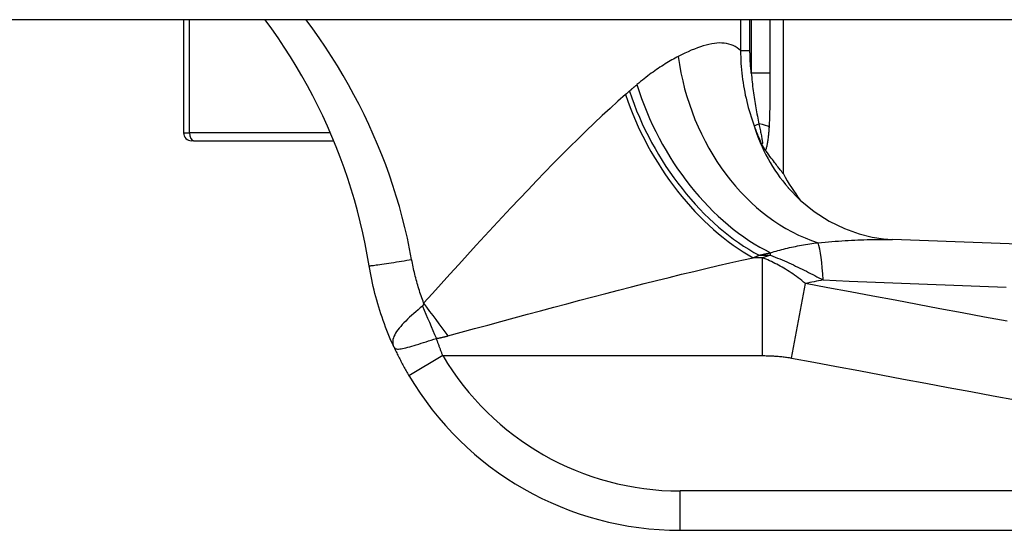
# Model space of a CAD drawing. Header units: inches. Extents: x 20 to 683, y 61 to 320.
# Tile 234 of 256: x 162.37 to 163.355, y 318.877 to 319.388. Entities that reach past the tile are written whole.
import ezdxf

# ---------------------------------------------------------------- set-up
doc = ezdxf.new("R2010")
doc.units = ezdxf.units.IN
doc.header["$MEASUREMENT"] = 0
doc.layers.add('Visible Edges(ANSI)', color=7, linetype='Continuous', lineweight=25)
doc.layers.add('Visible Tangent Edges(ANSI)', color=7, linetype='Continuous', lineweight=25)

msp = doc.modelspace()

# ---------------------------------------------------------------- linework, layer by layer
at = {"layer": 'Visible Edges(ANSI)'}
for p, q in [((164.05184, 319.38786), (92.44684, 319.38786)), ((162.53402, 319.38786), (162.53402, 319.27462)), ((163.13398, 319.23362), (163.13398, 319.38786)), ((162.5439, 319.26674), (162.54189, 319.26674)), ((162.5439, 319.26674), (162.68416, 319.26674)), ((163.11661, 319.25631), (163.11604, 319.25707)), ((163.03053, 318.87698), (163.6796, 318.87698))]:
    msp.add_line(p, q, dxfattribs=at)
at = {"layer": 'Visible Edges(ANSI)', "flags": 128}
for points in [[(162.71962, 319.14164), (162.71771, 319.15271), (162.71558, 319.16376), (162.71323, 319.17476), (162.71066, 319.18571), (162.70787, 319.19662), (162.70486, 319.20747), (162.70164, 319.21826), (162.6982, 319.22898), (162.69455, 319.23964), (162.69069, 319.25021), (162.68661, 319.26071), (162.68233, 319.27112), (162.67784, 319.28144), (162.67314, 319.29167), (162.66824, 319.30181), (162.66314, 319.31184), (162.65784, 319.32176), (162.65235, 319.33158), (162.64666, 319.34128), (162.64079, 319.35085), (162.63473, 319.3603), (162.62849, 319.36962), (162.62207, 319.37881), (162.61546, 319.38786)], [(163.11604, 319.25707), (163.11589, 319.25728), (163.11573, 319.2575), (163.11557, 319.25774), (163.1154, 319.25799), (163.11522, 319.25826), (163.11504, 319.25855), (163.11485, 319.25885), (163.11465, 319.25916), (163.11445, 319.25949), (163.11425, 319.25983), (163.11404, 319.26019), (163.11383, 319.26054), (163.11363, 319.26091), (163.11342, 319.26127), (163.11322, 319.26164), (163.11302, 319.26201), (163.11282, 319.26238), (163.11262, 319.26276), (163.11243, 319.26313), (163.11223, 319.26351), (163.11204, 319.26388), (163.11185, 319.26426), (163.11166, 319.26464), (163.11147, 319.26502)], [(163.13398, 319.23361), (163.13395, 319.23366), (163.13385, 319.23378), (163.13369, 319.23398), (163.13347, 319.23426), (163.13318, 319.23463), (163.13283, 319.23507), (163.13241, 319.2356), (163.13194, 319.2362), (163.1314, 319.23688), (163.1308, 319.23764), (163.13015, 319.23848), (163.12943, 319.23939), (163.12866, 319.24039), (163.12783, 319.24146), (163.12694, 319.2426), (163.126, 319.24382), (163.12501, 319.24512), (163.12396, 319.2465), (163.12286, 319.24794), (163.12171, 319.24947), (163.12051, 319.25107), (163.11926, 319.25274), (163.11796, 319.25449), (163.11661, 319.25631)], [(163.13886, 319.21965), (163.1508, 319.20737), (163.16469, 319.19602), (163.17977, 319.18636), (163.19509, 319.17886), (163.20969, 319.17357), (163.22281, 319.17026), (163.234, 319.16848), (163.24307, 319.16778)], [(163.79927, 319.14895), (163.52123, 319.15765), (163.24307, 319.16778)], [(162.74431, 319.0605), (162.74285, 319.06372), (162.74143, 319.06697), (162.74004, 319.07023), (162.73868, 319.07352), (162.73737, 319.07681), (162.73609, 319.08013), (162.73485, 319.08346), (162.73364, 319.0868), (162.73248, 319.09015), (162.73135, 319.09352), (162.73026, 319.0969), (162.72921, 319.10029), (162.72819, 319.1037), (162.72722, 319.10711), (162.72628, 319.11053), (162.72538, 319.11396), (162.72453, 319.1174), (162.72371, 319.12085), (162.72293, 319.1243), (162.72218, 319.12776), (162.72148, 319.13122), (162.72082, 319.13469), (162.7202, 319.13816), (162.71962, 319.14164)], [(162.74431, 319.0605), (162.74486, 319.05931), (162.74542, 319.05811), (162.74599, 319.05691), (162.74656, 319.05571), (162.74714, 319.0545), (162.74773, 319.0533), (162.74832, 319.05209), (162.74893, 319.05088), (162.74953, 319.04968), (162.75015, 319.04847), (162.75077, 319.04726), (162.7514, 319.04605), (162.75204, 319.04484), (162.75268, 319.04363), (162.75332, 319.04243), (162.75398, 319.04122), (162.75463, 319.04002), (162.7553, 319.03882), (162.75597, 319.03763), (162.75664, 319.03644), (162.75732, 319.03525), (162.758, 319.03406), (162.75869, 319.03288), (162.75938, 319.0317)]]:
    msp.add_lwpolyline(points, dxfattribs=at)
at = {"layer": 'Visible Edges(ANSI)'}
for centre, radius, start, end in [((162.54189, 319.27462), 0.00787, 180, 270), ((163.30755, 319.32647), 0.19685, 208.14624, 217.25047), ((163.03053, 319.19194), 0.31496, 210.58054, 270)]:
    msp.add_arc(centre, radius, start, end, dxfattribs=at)
at = {"layer": 'Visible Tangent Edges(ANSI)'}
for p, q in [((162.54004, 319.27462), (162.54004, 319.38786)), ((163.09116, 319.38786), (163.09116, 319.35691)), ((163.1005, 319.35691), (163.1005, 319.38786)), ((163.10182, 319.38786), (163.10182, 319.33447)), ((163.12083, 319.33447), (163.12083, 319.38786)), ((163.09116, 319.35691), (163.1005, 319.35691)), ((163.12083, 319.33447), (163.10182, 319.33447)), ((163.10462, 319.28176), (163.10948, 319.28354)), ((162.53402, 319.27462), (162.54004, 319.27462)), ((162.68084, 319.27462), (162.54004, 319.27462)), ((163.10969, 319.15224), (163.12113, 319.15224)), ((163.12113, 319.15224), (163.12113, 319.15469)), ((163.11296, 319.14969), (163.10384, 319.14969)), ((163.11296, 319.05173), (163.11296, 319.14969)), ((163.14201, 319.04931), (163.15594, 319.12387)), ((162.79327, 319.05173), (162.75938, 319.0317)), ((162.79327, 319.05173), (163.11296, 319.05173)), ((163.03053, 318.87698), (163.03053, 318.91635)), ((163.6796, 318.91635), (163.03053, 318.91635))]:
    msp.add_line(p, q, dxfattribs=at)
at = {"layer": 'Visible Tangent Edges(ANSI)', "flags": 128}
for points in [[(162.7621, 319.14792), (162.76006, 319.15861), (162.75781, 319.16926), (162.75535, 319.17987), (162.75267, 319.19044), (162.74978, 319.20097), (162.74669, 319.21144), (162.74338, 319.22187), (162.73986, 319.23224), (162.73614, 319.24255), (162.73221, 319.2528), (162.72807, 319.26299), (162.72373, 319.27311), (162.71919, 319.28315), (162.71445, 319.29312), (162.70951, 319.30302), (162.70437, 319.31283), (162.69904, 319.32255), (162.69351, 319.33218), (162.6878, 319.34172), (162.6819, 319.35116), (162.67581, 319.3605), (162.66954, 319.36973), (162.66309, 319.37885), (162.65647, 319.38786)], [(163.09116, 319.35691), (163.0894, 319.35846), (163.08755, 319.35982), (163.08562, 319.36101), (163.08362, 319.36202), (163.08153, 319.36286), (163.07937, 319.36352), (163.07713, 319.36401), (163.07482, 319.36435), (163.07244, 319.36452), (163.06999, 319.36454), (163.06747, 319.36441), (163.06488, 319.36414), (163.06222, 319.36372), (163.05949, 319.36317), (163.0567, 319.36249), (163.05383, 319.36168), (163.05091, 319.36074), (163.04792, 319.35969), (163.04487, 319.35852), (163.04176, 319.35724), (163.0386, 319.35585), (163.03538, 319.35436), (163.03211, 319.35278), (163.02879, 319.3511)], [(163.02879, 319.3511), (163.02718, 319.35026), (163.02555, 319.34939), (163.02392, 319.34849), (163.02227, 319.34756), (163.02061, 319.3466), (163.01894, 319.34562), (163.01727, 319.34461), (163.01558, 319.34357), (163.01388, 319.3425), (163.01218, 319.3414), (163.01046, 319.34027), (163.00874, 319.33912), (163.007, 319.33793), (163.00526, 319.33671), (163.00351, 319.33547), (163.00176, 319.33419), (162.99999, 319.33289), (162.99822, 319.33155), (162.99644, 319.33018), (162.99466, 319.32878), (162.99287, 319.32736), (162.99108, 319.3259), (162.98928, 319.32441), (162.98748, 319.32289)], [(163.09116, 319.35691), (163.09117, 319.3537), (163.09123, 319.35049), (163.09135, 319.34729), (163.09151, 319.34408), (163.09173, 319.34088), (163.09199, 319.33768), (163.09231, 319.33449), (163.09267, 319.33131), (163.09308, 319.32813), (163.09354, 319.32496), (163.09405, 319.3218), (163.0946, 319.31865), (163.0952, 319.31551), (163.09584, 319.31239), (163.09653, 319.30927), (163.09726, 319.30616), (163.09804, 319.30306), (163.09885, 319.29998), (163.09972, 319.29691), (163.10062, 319.29385), (163.10156, 319.2908), (163.10254, 319.28777), (163.10356, 319.28476), (163.10462, 319.28176)], [(163.10182, 319.33447), (163.10172, 319.3354), (163.10161, 319.33633), (163.10152, 319.33726), (163.10142, 319.3382), (163.10133, 319.33913), (163.10125, 319.34006), (163.10117, 319.341), (163.10109, 319.34193), (163.10102, 319.34287), (163.10095, 319.3438), (163.10089, 319.34474), (163.10083, 319.34567), (163.10078, 319.34661), (163.10073, 319.34754), (163.10069, 319.34848), (163.10065, 319.34942), (163.10061, 319.35035), (163.10058, 319.35129), (163.10056, 319.35223), (163.10054, 319.35316), (163.10052, 319.3541), (163.10051, 319.35503), (163.1005, 319.35597), (163.1005, 319.35691)], [(163.10182, 319.33447), (163.102, 319.33223), (163.1022, 319.33), (163.10242, 319.32778), (163.10264, 319.32556), (163.10289, 319.32335), (163.10314, 319.32115), (163.10341, 319.31896), (163.10369, 319.31678), (163.10399, 319.31461), (163.1043, 319.31244), (163.10462, 319.31029), (163.10495, 319.30815), (163.10529, 319.30602), (163.10563, 319.3039), (163.10599, 319.3018), (163.10636, 319.2997), (163.10673, 319.29762), (163.10711, 319.29556), (163.1075, 319.29351), (163.10789, 319.29147), (163.10829, 319.28946), (163.10868, 319.28747), (163.10908, 319.28549), (163.10948, 319.28354)], [(163.11986, 319.2804), (163.11999, 319.28262), (163.1201, 319.28484), (163.1202, 319.28707), (163.12029, 319.28931), (163.12037, 319.29156), (163.12044, 319.29381), (163.1205, 319.29606), (163.12056, 319.29832), (163.12061, 319.30057), (163.12065, 319.30283), (163.12068, 319.30509), (163.12071, 319.30735), (163.12074, 319.30961), (163.12076, 319.31187), (163.12078, 319.31413), (163.12079, 319.31638), (163.1208, 319.31864), (163.12081, 319.3209), (163.12082, 319.32316), (163.12083, 319.32542), (163.12083, 319.32769), (163.12083, 319.32995), (163.12083, 319.33221), (163.12083, 319.33447)], [(162.98748, 319.32289), (162.98716, 319.32262), (162.98685, 319.32236), (162.98654, 319.32209), (162.98622, 319.32182), (162.98591, 319.32155), (162.9856, 319.32128), (162.98528, 319.32101), (162.98497, 319.32074), (162.98465, 319.32047), (162.98434, 319.3202), (162.98402, 319.31993), (162.98371, 319.31966), (162.98339, 319.31938), (162.98308, 319.31911), (162.98276, 319.31884), (162.98245, 319.31856), (162.98213, 319.31829), (162.98181, 319.31801), (162.9815, 319.31774), (162.98118, 319.31746), (162.98086, 319.31718), (162.98055, 319.3169), (162.98023, 319.31663), (162.97991, 319.31635)], [(162.97604, 319.31296), (162.96836, 319.30619), (162.96058, 319.29916), (162.9527, 319.29187), (162.94472, 319.28434), (162.93666, 319.27661), (162.92854, 319.26867), (162.92035, 319.26056), (162.9121, 319.25229), (162.9038, 319.24386), (162.89543, 319.23527), (162.887, 319.22654), (162.87852, 319.21767), (162.86998, 319.20867), (162.8614, 319.19957), (162.85278, 319.19035), (162.84412, 319.18104), (162.83543, 319.17165), (162.82671, 319.16218), (162.81797, 319.15264), (162.80921, 319.14305), (162.80044, 319.13341), (162.79166, 319.12373), (162.78288, 319.11402), (162.7741, 319.1043)], [(162.97991, 319.31635), (162.97975, 319.31621), (162.97959, 319.31606), (162.97943, 319.31592), (162.97927, 319.31578), (162.97911, 319.31564), (162.97895, 319.3155), (162.97879, 319.31536), (162.97863, 319.31522), (162.97847, 319.31508), (162.9783, 319.31494), (162.97814, 319.3148), (162.97798, 319.31466), (162.97782, 319.31451), (162.97766, 319.31437), (162.9775, 319.31423), (162.97734, 319.31409), (162.97717, 319.31395), (162.97701, 319.31381), (162.97685, 319.31367), (162.97669, 319.31353), (162.97653, 319.31339), (162.97637, 319.31325), (162.9762, 319.3131), (162.97604, 319.31296)], [(163.10462, 319.28176), (163.10488, 319.28106), (163.10514, 319.28035), (163.1054, 319.27965), (163.10566, 319.27895), (163.10593, 319.27824), (163.1062, 319.27754), (163.10647, 319.27684), (163.10675, 319.27614), (163.10702, 319.27544), (163.1073, 319.27474), (163.10758, 319.27404), (163.10787, 319.27334), (163.10815, 319.27264), (163.10844, 319.27194), (163.10874, 319.27125), (163.10903, 319.27055), (163.10933, 319.26986), (163.10962, 319.26916), (163.10993, 319.26847), (163.11023, 319.26778), (163.11053, 319.26709), (163.11084, 319.2664), (163.11115, 319.26571), (163.11147, 319.26502)], [(163.10948, 319.28354), (163.10976, 319.28216), (163.11004, 319.28079), (163.11032, 319.27943), (163.1106, 319.27808), (163.11088, 319.27676), (163.11114, 319.27546), (163.1114, 319.27418), (163.11166, 319.27294), (163.11189, 319.27174), (163.11212, 319.27057), (163.11233, 319.26945), (163.11252, 319.26838), (163.11268, 319.26737), (163.11282, 319.26643), (163.11292, 319.26558), (163.11298, 319.26485), (163.11298, 319.26426), (163.11293, 319.26382), (163.11283, 319.26356), (163.11265, 319.26349), (163.11242, 319.26362), (163.11214, 319.26394), (163.11182, 319.26441), (163.11147, 319.26502)], [(163.11604, 319.25707), (163.11635, 319.25767), (163.11663, 319.25834), (163.1169, 319.25908), (163.11716, 319.25987), (163.11739, 319.26072), (163.11761, 319.2616), (163.11782, 319.26251), (163.11801, 319.26345), (163.11818, 319.26441), (163.11835, 319.26539), (163.11851, 319.26639), (163.11865, 319.26741), (163.11879, 319.26844), (163.11892, 319.26949), (163.11904, 319.27055), (163.11916, 319.27162), (163.11927, 319.2727), (163.11937, 319.27379), (163.11946, 319.27488), (163.11955, 319.27598), (163.11964, 319.27709), (163.11972, 319.27819), (163.11979, 319.2793), (163.11986, 319.2804)], [(163.12113, 319.15469), (163.12295, 319.15526), (163.12478, 319.15581), (163.12663, 319.15636), (163.12849, 319.15689), (163.13038, 319.1574), (163.13227, 319.15791), (163.13419, 319.1584), (163.13611, 319.15887), (163.13806, 319.15934), (163.14001, 319.15979), (163.14198, 319.16022), (163.14397, 319.16065), (163.14596, 319.16106), (163.14797, 319.16145), (163.15, 319.16184), (163.15203, 319.16221), (163.15408, 319.16257), (163.15614, 319.16291), (163.1582, 319.16325), (163.16028, 319.16357), (163.16237, 319.16387), (163.16447, 319.16417), (163.16657, 319.16445), (163.16868, 319.16472)], [(163.16868, 319.16472), (163.17215, 319.16503), (163.17559, 319.16533), (163.179, 319.16562), (163.18239, 319.16589), (163.18574, 319.16615), (163.18907, 319.16639), (163.19237, 319.16662), (163.19564, 319.16683), (163.19887, 319.16703), (163.20207, 319.16721), (163.20524, 319.16738), (163.20838, 319.16752), (163.21148, 319.16765), (163.21454, 319.16776), (163.21757, 319.16785), (163.22056, 319.16793), (163.22351, 319.16798), (163.22642, 319.16802), (163.2293, 319.16803), (163.23213, 319.16802), (163.23493, 319.168), (163.23769, 319.16795), (163.24041, 319.16788), (163.24309, 319.16778)], [(163.10384, 319.14969), (163.10408, 319.1498), (163.10433, 319.14991), (163.10457, 319.15001), (163.10482, 319.15012), (163.10506, 319.15022), (163.10531, 319.15033), (163.10555, 319.15044), (163.10579, 319.15054), (163.10604, 319.15065), (163.10628, 319.15075), (163.10653, 319.15086), (163.10677, 319.15097), (163.10702, 319.15107), (163.10726, 319.15118), (163.1075, 319.15128), (163.10775, 319.15139), (163.10799, 319.15149), (163.10823, 319.1516), (163.10848, 319.15171), (163.10872, 319.15181), (163.10896, 319.15192), (163.1092, 319.15202), (163.10945, 319.15213), (163.10969, 319.15224)], [(163.10969, 319.15224), (163.11017, 319.15234), (163.11065, 319.15244), (163.11113, 319.15255), (163.11161, 319.15265), (163.11209, 319.15276), (163.11257, 319.15286), (163.11305, 319.15296), (163.11352, 319.15307), (163.114, 319.15317), (163.11448, 319.15327), (163.11496, 319.15337), (163.11543, 319.15348), (163.11591, 319.15358), (163.11639, 319.15368), (163.11686, 319.15378), (163.11734, 319.15388), (163.11781, 319.15399), (163.11829, 319.15409), (163.11876, 319.15419), (163.11924, 319.15429), (163.11971, 319.15439), (163.12019, 319.15449), (163.12066, 319.15459), (163.12113, 319.15469)], [(163.12113, 319.15224), (163.12348, 319.15131), (163.1258, 319.15037), (163.12811, 319.14942), (163.13041, 319.14845), (163.13269, 319.14748), (163.13496, 319.14649), (163.13721, 319.14549), (163.13946, 319.14449), (163.14168, 319.14347), (163.1439, 319.14245), (163.1461, 319.14141), (163.14828, 319.14037), (163.15046, 319.13933), (163.15262, 319.13828), (163.15478, 319.13722), (163.15692, 319.13615), (163.15905, 319.13508), (163.16116, 319.134), (163.16327, 319.13292), (163.16537, 319.13183), (163.16745, 319.13074), (163.16953, 319.12964), (163.17159, 319.12854), (163.17365, 319.12744)], [(162.71962, 319.14164), (162.7197, 319.14161), (162.71994, 319.14161), (162.72035, 319.14164), (162.72093, 319.1417), (162.72171, 319.14179), (162.72267, 319.1419), (162.72383, 319.14205), (162.72517, 319.14223), (162.7267, 319.14245), (162.72842, 319.14269), (162.7303, 319.14296), (162.73234, 319.14326), (162.73453, 319.14359), (162.73683, 319.14393), (162.73924, 319.1443), (162.74173, 319.14468), (162.74428, 319.14508), (162.74687, 319.14548), (162.74947, 319.1459), (162.75207, 319.14631), (162.75465, 319.14672), (162.75719, 319.14713), (162.75968, 319.14753), (162.7621, 319.14792)], [(162.7741, 319.1043), (162.77344, 319.10608), (162.7728, 319.10786), (162.77217, 319.10964), (162.77155, 319.11143), (162.77095, 319.11323), (162.77036, 319.11503), (162.76978, 319.11683), (162.76922, 319.11863), (162.76867, 319.12044), (162.76813, 319.12225), (162.76761, 319.12407), (162.76711, 319.12589), (162.76661, 319.12771), (162.76613, 319.12953), (162.76567, 319.13136), (162.76521, 319.13319), (162.76478, 319.13502), (162.76435, 319.13686), (162.76394, 319.1387), (162.76354, 319.14054), (162.76316, 319.14238), (162.76279, 319.14423), (162.76244, 319.14607), (162.7621, 319.14792)], [(162.79833, 319.07144), (162.81161, 319.07509), (162.8249, 319.07873), (162.83818, 319.08236), (162.85145, 319.08598), (162.8647, 319.08957), (162.87793, 319.09315), (162.89112, 319.0967), (162.90427, 319.10022), (162.91737, 319.10371), (162.93041, 319.10717), (162.94339, 319.11059), (162.9563, 319.11396), (162.96913, 319.11728), (162.98188, 319.12056), (162.99454, 319.12378), (163.00711, 319.12694), (163.01958, 319.13004), (163.03197, 319.13309), (163.04427, 319.13606), (163.05645, 319.13896), (163.06852, 319.14178), (163.08044, 319.14452), (163.09222, 319.14716), (163.10384, 319.14969)], [(163.15594, 319.12387), (163.15414, 319.12538), (163.15234, 319.12684), (163.15054, 319.12826), (163.14874, 319.12963), (163.14695, 319.13096), (163.14515, 319.13225), (163.14335, 319.1335), (163.14156, 319.13471), (163.13977, 319.13589), (163.13798, 319.13703), (163.13619, 319.13813), (163.1344, 319.1392), (163.13262, 319.14024), (163.13083, 319.14124), (163.12905, 319.14221), (163.12726, 319.14316), (163.12548, 319.14407), (163.1237, 319.14495), (163.12191, 319.14581), (163.12013, 319.14664), (163.11834, 319.14744), (163.11655, 319.14822), (163.11476, 319.14897), (163.11296, 319.14969)], [(163.35761, 319.08617), (163.33521, 319.09036), (163.31282, 319.09454), (163.29042, 319.09873), (163.26802, 319.10292), (163.24563, 319.1071), (163.22325, 319.11128), (163.20087, 319.11547), (163.17841, 319.11967), (163.15594, 319.12387)], [(163.17365, 319.12744), (163.19979, 319.12639), (163.22594, 319.12535), (163.25208, 319.12433), (163.27822, 319.12332), (163.30436, 319.12232), (163.3305, 319.12133), (163.35664, 319.12035)], [(162.7741, 319.1043), (162.77406, 319.10412), (162.77403, 319.10395), (162.77399, 319.10378), (162.77395, 319.10362), (162.77391, 319.10346), (162.77387, 319.10331), (162.77383, 319.10316), (162.77378, 319.10301), (162.77374, 319.10287), (162.77369, 319.10273), (162.77364, 319.1026), (162.77359, 319.10247), (162.77353, 319.10235), (162.77348, 319.10223), (162.77342, 319.10212), (162.77336, 319.10201), (162.7733, 319.1019), (162.77324, 319.1018), (162.77317, 319.10171), (162.7731, 319.10162), (162.77304, 319.10154), (162.77297, 319.10146), (162.77289, 319.10139), (162.77282, 319.10132)], [(162.77282, 319.10132), (162.77064, 319.09945), (162.76846, 319.09757), (162.76629, 319.09568), (162.76416, 319.0938), (162.76207, 319.09192), (162.76005, 319.09007), (162.75808, 319.08822), (162.7562, 319.08638), (162.7544, 319.08457), (162.7527, 319.08278), (162.75111, 319.08101), (162.74964, 319.07927), (162.7483, 319.07756), (162.74709, 319.07587), (162.74604, 319.07422), (162.74513, 319.07259), (162.7444, 319.07101), (162.74383, 319.06945), (162.74343, 319.06793), (162.74322, 319.06642), (162.7432, 319.06493), (162.74337, 319.06345), (162.74374, 319.06198), (162.74431, 319.0605)], [(162.74431, 319.0605), (162.74477, 319.05972), (162.74535, 319.05913), (162.74605, 319.05871), (162.74687, 319.05844), (162.74782, 319.05831), (162.7489, 319.05831), (162.75012, 319.05841), (162.75148, 319.05861), (162.75298, 319.05888), (162.75461, 319.05923), (162.75636, 319.05965), (162.75823, 319.06014), (162.76022, 319.06069), (162.7623, 319.06129), (162.76448, 319.06194), (162.76676, 319.06263), (162.76911, 319.06335), (162.77152, 319.06411), (162.77399, 319.06488), (162.77651, 319.06568), (162.77907, 319.06649), (162.78166, 319.06731), (162.78427, 319.06812), (162.78686, 319.06894)], [(162.78686, 319.06894), (162.78737, 319.06902), (162.78787, 319.06911), (162.78838, 319.06919), (162.78888, 319.06928), (162.78938, 319.06938), (162.78987, 319.06947), (162.79037, 319.06956), (162.79086, 319.06966), (162.79134, 319.06976), (162.79183, 319.06986), (162.79231, 319.06997), (162.79279, 319.07007), (162.79326, 319.07018), (162.79374, 319.07028), (162.79421, 319.07039), (162.79468, 319.07051), (162.79514, 319.07062), (162.79561, 319.07073), (162.79607, 319.07085), (162.79653, 319.07096), (162.79698, 319.07108), (162.79743, 319.0712), (162.79788, 319.07132), (162.79833, 319.07144)], [(162.79327, 319.05173), (162.793, 319.05244), (162.79272, 319.05315), (162.79244, 319.05385), (162.79217, 319.05456), (162.7919, 319.05527), (162.79162, 319.05599), (162.79135, 319.0567), (162.79108, 319.05741), (162.79081, 319.05813), (162.79054, 319.05884), (162.79027, 319.05956), (162.79, 319.06028), (162.78973, 319.06099), (162.78947, 319.06171), (162.7892, 319.06243), (162.78894, 319.06315), (162.78867, 319.06387), (162.78841, 319.0646), (162.78815, 319.06532), (162.78789, 319.06604), (162.78763, 319.06676), (162.78737, 319.06749), (162.78712, 319.06821), (162.78686, 319.06894)], [(163.11296, 319.05173), (163.11418, 319.05173), (163.11539, 319.05172), (163.1166, 319.0517), (163.11781, 319.05167), (163.11902, 319.05164), (163.12023, 319.0516), (163.12144, 319.05155), (163.12265, 319.0515), (163.12386, 319.05143), (163.12507, 319.05136), (163.12628, 319.05128), (163.12749, 319.05118), (163.1287, 319.05108), (163.12991, 319.05098), (163.13112, 319.05086), (163.13233, 319.05073), (163.13354, 319.05059), (163.13475, 319.05044), (163.13596, 319.05028), (163.13717, 319.05011), (163.13838, 319.04993), (163.13959, 319.04974), (163.1408, 319.04953), (163.14201, 319.04931)], [(163.14201, 319.04931), (163.16447, 319.04511), (163.18694, 319.04092), (163.20932, 319.03673), (163.23169, 319.03255), (163.25409, 319.02836), (163.27649, 319.02418), (163.29889, 319.01999), (163.32128, 319.01581), (163.34367, 319.01162), (163.36607, 319.00743)]]:
    msp.add_lwpolyline(points, dxfattribs=at)
at = {"layer": 'Visible Tangent Edges(ANSI)'}
msp.add_arc((163.03053, 319.19194), 0.27559, 210.58054, 270, dxfattribs=at)
for centre, major_axis, ratio, start_param, end_param in [((163.18363, 319.3511), (0.06345, -0.18634), 0.76978, 4.456044, 5.771273), ((163.12113, 319.32289), (-0.09648, 0.17158), 0.627605, 1.231527, 2.411005), ((163.10384, 319.31296), (0.09811, -0.17066), 0.594817, 4.382906, 5.514832), ((163.10969, 319.31635), (0.09887, -0.17022), 0.604176, 4.374903, 5.517504), ((163.28755, 319.34866), (-0.14868, -0.12901), 0.924855, 5.892344, 6.283185), ((163.1009, 319.2804), (0.01965, -0.00114), 0.203793, 0.278045, 1.130973), ((162.5439, 319.27462), (0, -0.00787), 0.489583, 4.712389, 6.283185), ((163.15972, 319.05289), (0.00476, 0.11801), 0.119705, 5.400993, 5.962795), ((166.6331, 318.65718), (-3.67234, 0.38334), 0.123492, 5.999185, 6.006887), ((166.65168, 318.75659), (-3.67256, 0.27969), 0.09119, 5.963131, 5.978489), ((162.79833, 319.1043), (0.11636, -0.15878), 0.099559, 4.639553, 4.847409), ((162.78686, 319.09761), (0.07784, -0.18081), 0.058123, 4.666855, 4.846581)]:
    msp.add_ellipse(centre, major_axis=major_axis, ratio=ratio, start_param=start_param, end_param=end_param, dxfattribs=at)

doc.saveas('drawing.dxf')
